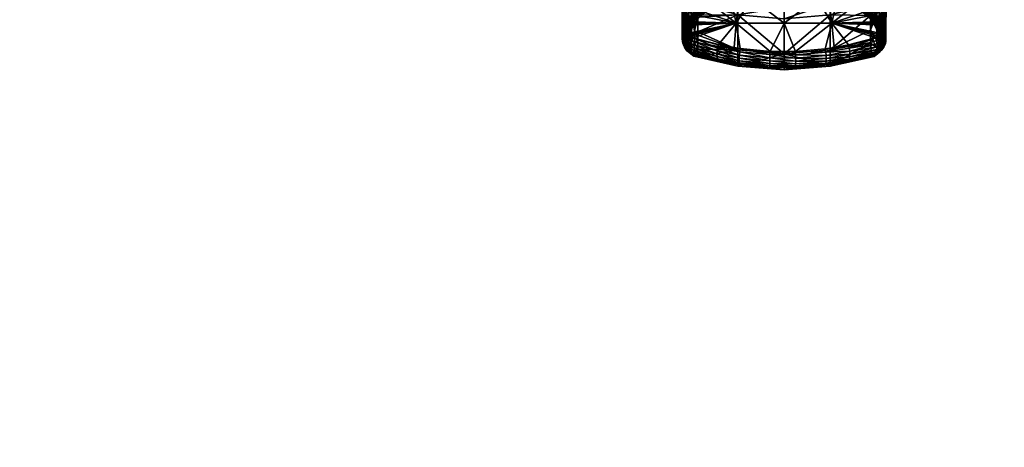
# Model space of a CAD drawing. Extents: x -0.026 to 0.168, y -0.163 to 0.122.
# Tile 253 of 256: x 0.081 to 0.157, y 0.024 to 0.057. Entities that reach past the tile are written whole.
import ezdxf

# ---------------------------------------------------------------- set-up
doc = ezdxf.new("R2010")
doc.units = 0
doc.layers.add('mesh', color=7, linetype='CONTINUOUS')

msp = doc.modelspace()

# ---------------------------------------------------------------- meshes
at = {"layer": 'mesh'}
mesh = msp.add_polyface(dxfattribs=at)
corners = [(0.07638, 0.025161, 0.064177), (0.076701, 0.024742, 0.068011), (0.076439, 0.02506, 0.06805), (0.076643, 0.024841, 0.064191), (0.076327, 0.02463, 0.06034), (0.076591, 0.024318, 0.060406), (0.076888, 0.024384, 0.067969), (0.075266, 0.025166, 0.060234), (0.074902, 0.025015, 0.060277), (0.074857, 0.02416, 0.056808), (0.074933, 0.025613, 0.062703), (0.07532, 0.025709, 0.064161), (0.074955, 0.025603, 0.064164), (0.075381, 0.025606, 0.068126), (0.075015, 0.025574, 0.068135), (0.075023, 0.02557, 0.06868), (0.075446, 0.024854, 0.07202), (0.075081, 0.02471, 0.071989), (0.075756, 0.025502, 0.068109), (0.076182, 0.024576, 0.071929), (0.075821, 0.024753, 0.071985), (0.076117, 0.025318, 0.068083), (0.075696, 0.025604, 0.064162), (0.076057, 0.02542, 0.064167), (0.075642, 0.025063, 0.060252), (0.076004, 0.024884, 0.060287), (0.075595, 0.023891, 0.056484), (0.07522, 0.023988, 0.056449), (0.076503, 0.024326, 0.071853), (0.122091, 0.061905, 0.282399), (0.12206, 0.062042, 0.282397), (0.122093, 0.061975, 0.285241), (0.122155, 0.061846, 0.285236), (0.122152, 0.061907, 0.285598)]
mesh.append_faces([[corners[k] for k in face] for face in [(0, 1, 2, 2), (0, 3, 1, 1), (4, 3, 0, 0), (4, 5, 3, 3), (3, 6, 1, 1), (7, 8, 9, 9), (7, 10, 8, 8), (11, 10, 7, 7), (11, 12, 10, 10), (13, 12, 11, 11), (13, 14, 12, 12), (13, 15, 14, 14), (16, 15, 13, 13), (16, 17, 15, 15), (18, 19, 20, 20), (18, 21, 19, 19), (22, 21, 18, 18), (22, 23, 21, 21), (24, 23, 22, 22), (24, 25, 23, 23), (26, 25, 24, 24), (13, 20, 16, 16), (13, 18, 20, 20), (11, 18, 13, 13), (11, 22, 18, 18), (7, 22, 11, 11), (7, 24, 22, 22), (27, 24, 7, 7), (21, 28, 19, 19), (21, 2, 28, 28), (23, 2, 21, 21), (23, 0, 2, 2), (25, 0, 23, 23), (25, 4, 0, 0), (29, 30, 31, 31), (32, 31, 33, 33), (32, 29, 31, 31)]])
mesh = msp.add_polyface(dxfattribs=at)
corners = [(0.147941, 0.06097, 0.135933), (0.147801, 0.060068, 0.142661), (0.147941, 0.061562, 0.136753), (0.14786, 0.059526, 0.142017), (0.147796, 0.056598, 0.154048), (0.147805, 0.056736, 0.154052), (0.1478, 0.056916, 0.153709), (0.147806, 0.056116, 0.160419), (0.147808, 0.055978, 0.160424), (0.147774, 0.056462, 0.154044), (0.147795, 0.05584, 0.160429), (0.147867, 0.061058, 0.132172), (0.147805, 0.060779, 0.132121), (0.147786, 0.060046, 0.135112), (0.147867, 0.061097, 0.132013), (0.147872, 0.06133, 0.131054), (0.147777, 0.058652, 0.141378), (0.147834, 0.059568, 0.1383), (0.147831, 0.06176, 0.129358), (0.147719, 0.06053, 0.132077), (0.145868, 0.060688, 0.290452), (0.153021, 0.061737, 0.29545), (0.147306, 0.060688, 0.288828), (0.150892, 0.061736, 0.297461), (0.151536, 0.061736, 0.296853), (0.15699, 0.061763, 0.27904), (0.148315, 0.060688, 0.280524), (0.148834, 0.060688, 0.282631), (0.155903, 0.061766, 0.276073), (0.147306, 0.060688, 0.278603), (0.147851, 0.060339, 0.135128), (0.147828, 0.059035, 0.141399), (0.147814, 0.057947, 0.147716), (0.147775, 0.058366, 0.148162), (0.148004, 0.062444, 0.133842), (0.1478, 0.055669, 0.166815), (0.147779, 0.055897, 0.166815), (0.14779, 0.056394, 0.160426), (0.147785, 0.057486, 0.147719), (0.1478, 0.056891, 0.154035)]
mesh.append_faces([[corners[k] for k in face] for face in [(0, 1, 2, 2), (0, 3, 1, 1), (4, 5, 6, 6), (7, 5, 4, 4), (8, 9, 10, 10), (11, 12, 13, 13), (14, 12, 11, 11), (14, 15, 12, 12), (16, 17, 13, 13), (4, 8, 7, 7), (4, 9, 8, 8), (18, 19, 12, 12), (20, 21, 22, 22), (23, 24, 20, 20), (25, 26, 27, 27), (26, 28, 29, 29), (0, 30, 17, 17), (31, 32, 33, 33), (34, 11, 30, 30), (0, 34, 30, 30), (3, 31, 33, 33), (0, 31, 3, 3), (17, 31, 0, 0), (35, 36, 37, 37), (7, 35, 37, 37), (32, 38, 4, 4), (5, 39, 6, 6), (37, 39, 5, 5), (32, 16, 38, 38), (31, 16, 32, 32), (4, 6, 32, 32), (7, 37, 5, 5), (10, 35, 8, 8), (11, 13, 30, 30), (13, 17, 30, 30), (16, 31, 17, 17), (7, 8, 35, 35)]])
mesh = msp.add_polyface(dxfattribs=at)
corners = [(0.132099, 0.057477, 0.154352), (0.131996, 0.057155, 0.151835), (0.132063, 0.057888, 0.151252), (0.132386, 0.057396, 0.160734), (0.132157, 0.056849, 0.160574), (0.132285, 0.058016, 0.154672), (0.13222, 0.058423, 0.151653), (0.132023, 0.058366, 0.148162), (0.132149, 0.058898, 0.148643), (0.132003, 0.056598, 0.154048), (0.131994, 0.056736, 0.154052), (0.132014, 0.057486, 0.147719), (0.132026, 0.056462, 0.154044), (0.131992, 0.055978, 0.160424), (0.132004, 0.05584, 0.160429), (0.132192, 0.056972, 0.147688), (0.132061, 0.056329, 0.154041), (0.132169, 0.056076, 0.154035), (0.132083, 0.057221, 0.147702), (0.132208, 0.058142, 0.141406), (0.1321, 0.058392, 0.141393), (0.132211, 0.05954, 0.135152), (0.132022, 0.058652, 0.141378), (0.132099, 0.059788, 0.135133), (0.132338, 0.056743, 0.147676), (0.132183, 0.056391, 0.166815), (0.13202, 0.055897, 0.166815), (0.13201, 0.056434, 0.16043), (0.132, 0.056968, 0.154064), (0.131986, 0.057909, 0.147712), (0.132306, 0.05676, 0.166815), (0.131993, 0.056116, 0.160419), (0.131971, 0.059065, 0.141389), (0.132173, 0.056315, 0.17001)]
mesh.append_faces([[corners[k] for k in face] for face in [(0, 1, 2, 2), (0, 3, 4, 4), (2, 5, 0, 0), (2, 6, 5, 5), (7, 6, 2, 2), (7, 8, 6, 6), (9, 1, 10, 10), (9, 11, 1, 1), (12, 11, 9, 9), (13, 9, 10, 10), (14, 12, 9, 9), (15, 16, 17, 17), (15, 18, 16, 16), (19, 18, 15, 15), (19, 20, 18, 18), (21, 20, 19, 19), (18, 12, 16, 16), (18, 11, 12, 12), (20, 11, 18, 18), (20, 22, 11, 11), (23, 22, 20, 20), (24, 15, 17, 17), (25, 26, 27, 27), (4, 28, 0, 0), (4, 27, 28, 28), (2, 29, 7, 7), (2, 1, 29, 29), (0, 28, 1, 1), (4, 25, 27, 27), (30, 25, 4, 4), (11, 29, 1, 1), (10, 1, 28, 28), (31, 28, 27, 27), (31, 10, 28, 28), (11, 32, 29, 29), (22, 32, 11, 11), (25, 30, 33, 33)]])
mesh = msp.add_polyface(dxfattribs=at)
corners = [(0.132691, 0.057881, 0.160895), (0.132774, 0.057522, 0.166815), (0.132681, 0.057371, 0.166815), (0.132099, 0.057477, 0.154352), (0.132285, 0.058016, 0.154672), (0.132386, 0.057396, 0.160734), (0.133055, 0.058301, 0.161056), (0.133181, 0.057915, 0.166814), (0.133027, 0.057766, 0.166815), (0.1334, 0.058127, 0.166814), (0.132546, 0.058484, 0.154994), (0.132949, 0.057364, 0.141436), (0.1332, 0.057278, 0.141441), (0.1332, 0.057448, 0.140498), (0.132352, 0.059307, 0.135169), (0.132347, 0.057909, 0.141417), (0.132518, 0.057696, 0.141426), (0.13272, 0.057512, 0.141432), (0.132722, 0.058907, 0.135193), (0.132338, 0.056743, 0.147676), (0.1332, 0.05826, 0.137081), (0.132208, 0.058142, 0.141406), (0.132192, 0.056972, 0.147688), (0.133077, 0.057687, 0.170965), (0.133229, 0.05774, 0.179143), (0.133108, 0.057646, 0.179145), (0.133488, 0.058031, 0.171273), (0.133537, 0.057982, 0.179136), (0.132713, 0.057285, 0.170652), (0.132834, 0.057342, 0.179177), (0.133546, 0.057968, 0.179321), (0.133127, 0.057641, 0.179332), (0.132619, 0.057085, 0.179396), (0.133232, 0.057555, 0.179681), (0.133684, 0.057767, 0.179815), (0.133315, 0.057476, 0.179831), (0.133169, 0.05761, 0.179513), (0.13362, 0.057859, 0.179667), (0.133574, 0.057927, 0.1795)]
mesh.append_faces([[corners[k] for k in face] for face in [(0, 1, 2, 2), (3, 4, 5, 5), (6, 7, 8, 8), (6, 9, 7, 7), (0, 8, 1, 1), (0, 6, 8, 8), (10, 6, 0, 0), (0, 5, 4, 4), (2, 5, 0, 0), (11, 12, 13, 13), (14, 15, 16, 16), (17, 11, 18, 18), (15, 19, 16, 16), (13, 20, 11, 11), (15, 21, 22, 22), (23, 24, 25, 25), (26, 27, 24, 24), (28, 2, 1, 1), (23, 1, 8, 8), (23, 28, 1, 1), (25, 28, 23, 23), (25, 29, 28, 28), (23, 26, 24, 24), (23, 7, 26, 26), (8, 7, 23, 23), (7, 9, 26, 26), (27, 30, 31, 31), (31, 24, 27, 27), (31, 25, 24, 24), (32, 25, 31, 31), (32, 29, 25, 25), (33, 34, 35, 35), (36, 37, 33, 33), (38, 37, 36, 36), (31, 36, 32, 32), (31, 38, 36, 36), (30, 38, 31, 31)]])
mesh = msp.add_polyface(dxfattribs=at)
corners = [(0.135992, 0.059071, 0.172699), (0.135826, 0.058923, 0.179309), (0.135217, 0.058728, 0.17925), (0.134914, 0.058769, 0.172157), (0.135214, 0.059066, 0.166816), (0.136311, 0.057458, 0.13697), (0.1332, 0.056155, 0.147673), (0.136311, 0.05474, 0.151909), (0.139899, 0.058069, 0.133198), (0.139899, 0.059121, 0.129475), (0.138099, 0.059191, 0.129497), (0.136311, 0.059401, 0.129564), (0.136311, 0.058357, 0.133257), (0.1332, 0.058703, 0.135217), (0.139899, 0.057164, 0.136932), (0.139899, 0.05444, 0.151921), (0.137361, 0.058907, 0.180143), (0.137364, 0.058768, 0.180266), (0.136428, 0.058613, 0.180166), (0.135809, 0.058902, 0.179492), (0.134457, 0.058465, 0.179361), (0.135801, 0.058847, 0.179668), (0.135802, 0.058762, 0.179832), (0.134464, 0.058414, 0.179538), (0.135811, 0.05865, 0.179978), (0.134485, 0.058334, 0.179703), (0.135828, 0.058513, 0.180102), (0.134518, 0.058228, 0.17985), (0.137382, 0.059159, 0.179656), (0.137371, 0.059105, 0.179833), (0.137364, 0.05902, 0.179997), (0.1399, 0.059023, 0.180276), (0.1399, 0.058885, 0.1804), (0.136184, 0.05682, 0.181201), (0.136022, 0.054933, 0.181888), (0.134808, 0.055153, 0.1815), (0.134563, 0.058099, 0.179974), (0.1399, 0.05682, 0.181638), (0.136502, 0.054845, 0.182041), (0.138815, 0.054626, 0.182415)]
mesh.append_faces([[corners[k] for k in face] for face in [(0, 1, 2, 2), (0, 3, 4, 4), (2, 3, 0, 0), (5, 6, 7, 7), (8, 9, 10, 10), (11, 8, 10, 10), (12, 8, 11, 11), (12, 5, 8, 8), (13, 5, 12, 12), (5, 14, 8, 8), (5, 15, 14, 14), (7, 15, 5, 5), (16, 17, 18, 18), (19, 2, 1, 1), (19, 20, 2, 2), (21, 20, 19, 19), (22, 23, 21, 21), (24, 25, 22, 22), (26, 27, 24, 24), (28, 19, 1, 1), (29, 21, 19, 19), (30, 22, 21, 21), (16, 22, 30, 30), (16, 24, 22, 22), (18, 24, 16, 16), (18, 26, 24, 24), (31, 16, 30, 30), (32, 16, 31, 31), (32, 17, 16, 16), (33, 34, 35, 35), (36, 26, 33, 33), (37, 17, 32, 32), (33, 17, 37, 37), (33, 18, 17, 17), (26, 18, 33, 33), (33, 38, 34, 34), (37, 39, 33, 33)]])
mesh = msp.add_polyface(dxfattribs=at)
corners = [(0.139899, 0.058069, 0.133198), (0.141699, 0.059191, 0.129497), (0.139899, 0.059121, 0.129475), (0.143487, 0.057458, 0.13697), (0.139899, 0.05444, 0.151921), (0.143487, 0.05474, 0.151909), (0.139899, 0.057164, 0.136932), (0.143487, 0.058357, 0.133257), (0.143971, 0.058513, 0.180102), (0.143371, 0.058613, 0.180166), (0.143988, 0.05865, 0.179978), (0.143998, 0.058847, 0.179668), (0.142417, 0.059159, 0.179656), (0.14399, 0.058902, 0.179492), (0.143997, 0.058762, 0.179832), (0.142429, 0.059105, 0.179833), (0.142436, 0.05902, 0.179997), (0.142438, 0.058907, 0.180143), (0.142435, 0.058768, 0.180266), (0.1399, 0.059023, 0.180276), (0.1399, 0.058885, 0.1804), (0.1399, 0.059136, 0.18013), (0.1399, 0.054622, 0.182423), (0.140791, 0.054367, 0.182463), (0.138801, 0.054376, 0.182449), (0.14078, 0.054618, 0.18243), (0.143132, 0.05457, 0.182122), (0.143092, 0.054817, 0.182091), (0.143776, 0.054936, 0.181881), (0.14499, 0.054645, 0.181533), (0.145005, 0.054412, 0.181443), (0.143158, 0.054321, 0.18209), (0.140798, 0.054116, 0.182433), (0.144951, 0.05489, 0.181565), (0.1399, 0.05682, 0.181638), (0.143615, 0.05682, 0.181201), (0.14489, 0.055132, 0.181539), (0.138815, 0.054626, 0.182415), (0.142401, 0.059179, 0.179472), (0.143974, 0.058923, 0.179309)]
mesh.append_faces([[corners[k] for k in face] for face in [(0, 1, 2, 2), (3, 4, 5, 5), (3, 6, 4, 4), (7, 6, 3, 3), (0, 7, 1, 1), (0, 6, 7, 7), (8, 9, 10, 10), (11, 12, 13, 13), (14, 15, 11, 11), (10, 16, 14, 14), (10, 17, 16, 16), (9, 17, 10, 10), (9, 18, 17, 17), (19, 18, 20, 20), (19, 17, 18, 18), (21, 16, 17, 17), (22, 23, 24, 24), (25, 23, 22, 22), (25, 26, 23, 23), (27, 26, 25, 25), (27, 28, 26, 26), (29, 30, 31, 31), (23, 32, 24, 24), (26, 31, 23, 23), (26, 29, 31, 31), (33, 29, 26, 26), (34, 20, 18, 18), (18, 9, 35, 35), (9, 8, 35, 35), (35, 28, 27, 27), (35, 36, 28, 28), (35, 34, 18, 18), (35, 25, 34, 34), (27, 25, 35, 35), (34, 22, 37, 37), (25, 22, 34, 34), (13, 38, 39, 39)]])
mesh = msp.add_polyface(dxfattribs=at)
corners = [(0.136311, 0.057458, 0.13697), (0.1332, 0.05826, 0.137081), (0.1332, 0.057448, 0.140498), (0.136311, 0.05474, 0.151909), (0.1332, 0.054809, 0.157961), (0.1332, 0.05424, 0.166815), (0.1332, 0.055289, 0.154041), (0.1332, 0.055552, 0.151887), (0.134871, 0.05388, 0.180639), (0.132907, 0.054247, 0.17047), (0.1329, 0.054396, 0.179708), (0.136311, 0.053487, 0.166936), (0.1332, 0.055884, 0.14918), (0.1332, 0.056155, 0.147673), (0.1332, 0.057278, 0.141441), (0.133315, 0.057476, 0.179831), (0.133761, 0.057654, 0.179941), (0.133414, 0.057377, 0.179956), (0.133684, 0.057767, 0.179815), (0.134563, 0.058099, 0.179974), (0.13362, 0.057859, 0.179667), (0.133232, 0.057555, 0.179681), (0.134518, 0.058228, 0.17985), (0.134795, 0.053941, 0.180869), (0.132797, 0.054472, 0.179919), (0.136022, 0.054933, 0.181888), (0.134746, 0.054912, 0.181526), (0.134808, 0.055153, 0.1815), (0.134737, 0.054059, 0.181082), (0.132719, 0.054601, 0.180115), (0.134701, 0.054227, 0.181264), (0.132672, 0.054775, 0.180284), (0.134691, 0.054434, 0.181404), (0.132658, 0.054984, 0.180414), (0.136428, 0.05391, 0.181804), (0.134706, 0.054668, 0.181493), (0.132678, 0.055215, 0.1805), (0.136421, 0.054116, 0.181949), (0.132731, 0.055454, 0.180534), (0.136184, 0.05682, 0.181201), (0.13287, 0.056705, 0.180074), (0.132944, 0.05682, 0.180048), (0.133011, 0.056924, 0.180026), (0.13291, 0.054334, 0.166815), (0.132813, 0.055686, 0.180515), (0.132608, 0.056077, 0.180249), (0.1326, 0.055933, 0.180308), (0.13264, 0.055823, 0.180375)]
mesh.append_faces([[corners[k] for k in face] for face in [(0, 1, 2, 2), (3, 4, 5, 5), (3, 6, 4, 4), (7, 6, 3, 3), (8, 9, 10, 10), (8, 11, 9, 9), (3, 12, 7, 7), (3, 13, 12, 12), (0, 14, 13, 13), (2, 14, 0, 0), (15, 16, 17, 17), (18, 16, 15, 15), (18, 19, 16, 16), (20, 18, 21, 21), (20, 22, 18, 18), (23, 8, 24, 24), (25, 26, 27, 27), (28, 23, 29, 29), (30, 28, 31, 31), (32, 30, 33, 33), (32, 34, 30, 30), (35, 32, 36, 36), (35, 37, 32, 32), (26, 35, 38, 38), (39, 40, 41, 41), (19, 39, 16, 16), (39, 17, 16, 16), (39, 42, 17, 17), (41, 42, 39, 39), (11, 43, 9, 9), (5, 43, 11, 11), (26, 44, 27, 27), (39, 45, 40, 40), (46, 45, 39, 39), (39, 47, 46, 46), (39, 44, 47, 47), (27, 44, 39, 39)]])
mesh = msp.add_polyface(dxfattribs=at)
corners = [(0.143488, 0.053487, 0.166936), (0.146899, 0.054396, 0.179708), (0.146893, 0.054237, 0.173261), (0.144828, 0.053858, 0.180676), (0.143487, 0.05474, 0.151909), (0.146599, 0.055515, 0.151882), (0.146599, 0.055542, 0.151559), (0.146599, 0.05533, 0.154043), (0.1466, 0.057414, 0.141466), (0.1466, 0.058229, 0.137073), (0.143487, 0.057458, 0.13697), (0.1466, 0.058335, 0.136498), (0.143485, 0.053627, 0.181071), (0.146116, 0.057767, 0.179815), (0.145314, 0.058334, 0.179703), (0.146179, 0.057859, 0.179667), (0.146038, 0.057654, 0.179941), (0.145281, 0.058228, 0.17985), (0.145236, 0.058099, 0.179974), (0.143132, 0.05457, 0.182122), (0.14489, 0.055132, 0.181539), (0.144951, 0.05489, 0.181565), (0.143776, 0.054936, 0.181881), (0.144904, 0.053919, 0.180907), (0.144961, 0.054037, 0.18112), (0.147002, 0.054472, 0.179919), (0.14708, 0.054601, 0.180115), (0.144995, 0.054205, 0.181303), (0.145005, 0.054412, 0.181443), (0.143168, 0.054086, 0.181999), (0.147127, 0.054775, 0.180284), (0.14499, 0.054645, 0.181533), (0.147141, 0.054984, 0.180414), (0.147121, 0.055215, 0.1805), (0.147068, 0.055454, 0.180534), (0.143615, 0.05682, 0.181201), (0.146788, 0.056924, 0.180026), (0.146855, 0.05682, 0.180048), (0.146386, 0.057377, 0.179956), (0.143971, 0.058513, 0.180102), (0.146929, 0.056705, 0.180074), (0.146889, 0.054334, 0.166815), (0.146675, 0.054264, 0.166815), (0.146618, 0.056269, 0.147692), (0.146986, 0.055686, 0.180515)]
mesh.append_faces([[corners[k] for k in face] for face in [(0, 1, 2, 2), (3, 1, 0, 0), (4, 5, 6, 6), (4, 7, 5, 5), (8, 9, 10, 10), (4, 8, 10, 10), (9, 11, 10, 10), (0, 12, 3, 3), (4, 0, 7, 7), (13, 14, 15, 15), (16, 17, 13, 13), (18, 17, 16, 16), (19, 20, 21, 21), (19, 22, 20, 20), (23, 3, 12, 12), (1, 3, 23, 23), (24, 25, 23, 23), (26, 25, 24, 24), (27, 26, 24, 24), (28, 27, 29, 29), (28, 30, 27, 27), (31, 32, 28, 28), (21, 33, 31, 31), (34, 33, 21, 21), (35, 36, 37, 37), (35, 38, 36, 36), (16, 38, 35, 35), (35, 18, 16, 16), (35, 39, 18, 18), (37, 40, 35, 35), (0, 2, 41, 41), (42, 0, 41, 41), (7, 0, 42, 42), (4, 43, 8, 8), (6, 43, 4, 4), (21, 20, 44, 44), (44, 20, 35, 35)]])
mesh = msp.add_polyface(dxfattribs=at)
corners = [(0.147109, 0.057881, 0.160895), (0.147026, 0.05749, 0.166815), (0.14692, 0.057649, 0.166815), (0.14711, 0.057365, 0.166815), (0.147413, 0.057396, 0.160734), (0.147356, 0.056997, 0.166815), (0.147642, 0.056849, 0.160574), (0.147514, 0.058016, 0.154672), (0.147284, 0.05654, 0.147668), (0.147452, 0.057909, 0.141417), (0.147281, 0.057696, 0.141426), (0.147462, 0.056743, 0.147676), (0.1466, 0.058229, 0.137073), (0.1466, 0.057414, 0.141466), (0.146828, 0.057463, 0.14145), (0.147591, 0.058142, 0.141406), (0.147392, 0.056826, 0.170334), (0.147212, 0.05707, 0.179205), (0.146966, 0.057342, 0.179177), (0.147087, 0.057285, 0.170652), (0.14657, 0.05774, 0.179143), (0.146722, 0.057687, 0.170965), (0.146691, 0.057646, 0.179145), (0.146781, 0.057774, 0.166815), (0.146672, 0.057641, 0.179332), (0.14718, 0.057085, 0.179396), (0.147119, 0.057077, 0.17958), (0.14663, 0.05761, 0.179513), (0.146253, 0.057968, 0.179321), (0.147031, 0.057046, 0.179751), (0.146567, 0.057555, 0.179681), (0.146225, 0.057927, 0.1795), (0.146179, 0.057859, 0.179667), (0.14692, 0.056995, 0.179901), (0.146484, 0.057476, 0.179831), (0.146116, 0.057767, 0.179815), (0.146386, 0.057377, 0.179956), (0.146788, 0.056924, 0.180026), (0.146038, 0.057654, 0.179941)]
mesh.append_faces([[corners[k] for k in face] for face in [(0, 1, 2, 2), (0, 3, 1, 1), (4, 3, 0, 0), (4, 5, 3, 3), (6, 5, 4, 4), (7, 6, 4, 4), (8, 9, 10, 10), (8, 11, 9, 9), (12, 13, 14, 14), (15, 9, 11, 11), (16, 17, 18, 18), (19, 20, 21, 21), (19, 22, 20, 20), (18, 22, 19, 19), (19, 1, 3, 3), (19, 2, 1, 1), (21, 2, 19, 19), (21, 23, 2, 2), (19, 16, 18, 18), (3, 5, 19, 19), (24, 18, 25, 25), (24, 22, 18, 18), (24, 20, 22, 22), (26, 24, 25, 25), (27, 24, 26, 26), (27, 28, 24, 24), (29, 27, 26, 26), (30, 27, 29, 29), (30, 31, 27, 27), (32, 31, 30, 30), (33, 30, 29, 29), (34, 30, 33, 33), (34, 32, 30, 30), (35, 32, 34, 34), (36, 34, 37, 37), (36, 35, 34, 34), (38, 35, 36, 36)]])
mesh = msp.add_polyface(dxfattribs=at)
corners = [(0.147579, 0.058422, 0.151653), (0.1477, 0.057477, 0.154352), (0.147514, 0.058016, 0.154672), (0.147736, 0.057888, 0.151252), (0.1478, 0.056916, 0.153709), (0.147642, 0.056849, 0.160574), (0.147716, 0.057221, 0.147702), (0.147738, 0.056329, 0.154041), (0.147774, 0.056462, 0.154044), (0.147795, 0.05584, 0.160429), (0.14763, 0.056076, 0.154035), (0.147607, 0.056972, 0.147688), (0.147699, 0.058392, 0.141393), (0.147591, 0.058142, 0.141406), (0.147785, 0.057486, 0.147719), (0.147796, 0.056598, 0.154048), (0.147777, 0.058652, 0.141378), (0.147481, 0.055847, 0.15403), (0.147462, 0.056743, 0.147676), (0.147779, 0.055897, 0.166815), (0.147772, 0.055858, 0.169721), (0.147627, 0.056315, 0.17001), (0.147763, 0.055812, 0.173111), (0.147564, 0.056392, 0.179327), (0.147397, 0.056785, 0.179248), (0.14779, 0.056394, 0.160426), (0.147608, 0.056388, 0.166815), (0.1478, 0.056891, 0.154035), (0.147814, 0.057947, 0.147716), (0.147439, 0.056872, 0.166815), (0.147775, 0.058366, 0.148162), (0.14774, 0.055976, 0.179411), (0.147392, 0.056826, 0.170334), (0.147714, 0.056013, 0.179554), (0.147362, 0.05681, 0.179442), (0.147671, 0.056043, 0.179694), (0.147295, 0.056814, 0.179628), (0.147627, 0.056064, 0.179804), (0.147584, 0.055853, 0.18001), (0.147528, 0.056083, 0.179954)]
mesh.append_faces([[corners[k] for k in face] for face in [(0, 1, 2, 2), (3, 1, 0, 0), (3, 4, 1, 1), (1, 5, 2, 2), (6, 7, 8, 8), (9, 8, 7, 7), (6, 10, 7, 7), (6, 11, 10, 10), (12, 11, 6, 6), (12, 13, 11, 11), (14, 8, 15, 15), (14, 6, 8, 8), (16, 6, 14, 14), (16, 12, 6, 6), (11, 17, 10, 10), (11, 18, 17, 17), (13, 18, 11, 11), (19, 20, 21, 21), (22, 23, 21, 21), (23, 24, 21, 21), (25, 19, 26, 26), (4, 27, 1, 1), (5, 25, 26, 26), (28, 4, 3, 3), (26, 29, 5, 5), (1, 25, 5, 5), (27, 25, 1, 1), (30, 28, 3, 3), (31, 23, 22, 22), (21, 26, 19, 19), (32, 26, 21, 21), (32, 29, 26, 26), (23, 31, 33, 33), (33, 34, 23, 23), (35, 34, 33, 33), (36, 35, 37, 37), (37, 38, 39, 39)]])
mesh = msp.add_polyface(dxfattribs=at)
corners = [(0.13272, 0.057512, 0.141432), (0.132713, 0.055474, 0.154028), (0.13295, 0.056223, 0.147662), (0.132515, 0.05654, 0.147668), (0.1332, 0.055884, 0.14918), (0.1332, 0.056155, 0.147673), (0.1332, 0.055552, 0.151887), (0.132502, 0.055646, 0.154028), (0.132318, 0.055847, 0.15403), (0.132338, 0.056743, 0.147676), (0.132169, 0.056076, 0.154035), (0.132402, 0.056785, 0.179248), (0.132235, 0.056392, 0.179327), (0.132173, 0.056315, 0.17001), (0.132408, 0.056826, 0.170334), (0.132325, 0.055905, 0.18012), (0.13221, 0.055728, 0.180047), (0.132215, 0.055853, 0.18001), (0.132321, 0.055804, 0.180155), (0.13287, 0.056705, 0.180074), (0.132608, 0.056077, 0.180249), (0.132482, 0.056088, 0.180167), (0.132602, 0.056798, 0.1798), (0.132269, 0.056084, 0.179956), (0.132187, 0.056068, 0.17983), (0.132368, 0.05609, 0.180069), (0.132504, 0.056814, 0.179628), (0.132124, 0.056045, 0.179696), (0.132725, 0.056761, 0.179951), (0.132437, 0.05681, 0.179442), (0.132127, 0.055796, 0.179885), (0.132452, 0.055948, 0.180212), (0.132344, 0.055644, 0.180221), (0.132473, 0.055755, 0.180301), (0.1326, 0.055933, 0.180308), (0.13264, 0.055823, 0.180375), (0.13256, 0.055589, 0.180406), (0.132813, 0.055686, 0.180515)]
mesh.append_faces([[corners[k] for k in face] for face in [(0, 1, 2, 2), (0, 3, 1, 1), (4, 5, 2, 2), (6, 4, 2, 2), (3, 7, 1, 1), (3, 8, 7, 7), (9, 8, 3, 3), (9, 10, 8, 8), (11, 12, 13, 13), (13, 14, 11, 11), (15, 16, 17, 17), (18, 16, 15, 15), (19, 20, 21, 21), (22, 23, 24, 24), (22, 25, 23, 23), (26, 24, 27, 27), (28, 21, 25, 25), (28, 19, 21, 21), (11, 27, 12, 12), (11, 29, 27, 27), (22, 28, 25, 25), (26, 22, 24, 24), (29, 26, 27, 27), (17, 30, 23, 23), (25, 17, 23, 23), (15, 17, 25, 25), (21, 15, 25, 25), (31, 15, 21, 21), (31, 18, 15, 15), (31, 32, 18, 18), (33, 32, 31, 31), (20, 31, 21, 21), (34, 31, 20, 20), (34, 33, 31, 31), (35, 33, 34, 34), (35, 36, 33, 33), (37, 36, 35, 35)]])
mesh = msp.add_polyface(dxfattribs=at)
corners = [(0.13295, 0.056223, 0.147662), (0.132949, 0.057364, 0.141436), (0.13272, 0.057512, 0.141432), (0.132518, 0.057696, 0.141426), (0.132515, 0.05654, 0.147668), (0.132338, 0.056743, 0.147676), (0.1332, 0.057278, 0.141441), (0.1332, 0.056155, 0.147673), (0.132347, 0.057909, 0.141417), (0.132192, 0.056972, 0.147688), (0.132588, 0.05707, 0.179205), (0.132713, 0.057285, 0.170652), (0.132834, 0.057342, 0.179177), (0.132408, 0.056826, 0.170334), (0.132479, 0.056903, 0.17923), (0.132402, 0.056785, 0.179248), (0.132173, 0.056315, 0.17001), (0.132306, 0.05676, 0.166815), (0.132879, 0.056995, 0.179901), (0.13287, 0.056705, 0.180074), (0.132725, 0.056761, 0.179951), (0.132944, 0.05682, 0.180048), (0.132619, 0.057085, 0.179396), (0.132437, 0.05681, 0.179442), (0.133011, 0.056924, 0.180026), (0.133414, 0.057377, 0.179956), (0.133315, 0.057476, 0.179831), (0.132602, 0.056798, 0.1798), (0.132768, 0.057046, 0.179751), (0.133232, 0.057555, 0.179681), (0.132504, 0.056814, 0.179628), (0.13268, 0.057077, 0.17958), (0.133169, 0.05761, 0.179513), (0.132157, 0.056849, 0.160574), (0.132396, 0.056906, 0.166815), (0.132386, 0.057396, 0.160734), (0.132681, 0.057371, 0.166815)]
mesh.append_faces([[corners[k] for k in face] for face in [(0, 1, 2, 2), (3, 4, 2, 2), (3, 5, 4, 4), (0, 6, 1, 1), (0, 7, 6, 6), (8, 9, 5, 5), (10, 11, 12, 12), (10, 13, 11, 11), (14, 13, 10, 10), (14, 15, 13, 13), (16, 17, 13, 13), (18, 19, 20, 20), (18, 21, 19, 19), (10, 22, 23, 23), (14, 23, 15, 15), (14, 10, 23, 23), (10, 12, 22, 22), (18, 24, 21, 21), (18, 25, 24, 24), (26, 25, 18, 18), (27, 18, 20, 20), (28, 18, 27, 27), (28, 26, 18, 18), (29, 26, 28, 28), (30, 28, 27, 27), (31, 28, 30, 30), (31, 29, 28, 28), (32, 29, 31, 31), (23, 31, 30, 30), (22, 31, 23, 23), (22, 32, 31, 31), (33, 34, 17, 17), (33, 35, 34, 34), (36, 34, 35, 35), (11, 34, 36, 36), (13, 34, 11, 11), (17, 34, 13, 13)]])
mesh = msp.add_polyface(dxfattribs=at)
corners = [(0.147642, 0.056849, 0.160574), (0.147439, 0.056872, 0.166815), (0.147356, 0.056997, 0.166815), (0.147298, 0.055646, 0.154028), (0.147462, 0.056743, 0.147676), (0.147284, 0.05654, 0.147668), (0.147481, 0.055847, 0.15403), (0.147079, 0.057512, 0.141432), (0.147086, 0.055474, 0.154028), (0.147281, 0.057696, 0.141426), (0.147392, 0.056826, 0.170334), (0.14732, 0.056903, 0.17923), (0.147212, 0.05707, 0.179205), (0.147627, 0.056315, 0.17001), (0.147397, 0.056785, 0.179248), (0.147087, 0.057285, 0.170652), (0.147362, 0.05681, 0.179442), (0.147564, 0.056392, 0.179327), (0.14718, 0.057085, 0.179396), (0.146966, 0.057342, 0.179177), (0.147295, 0.056814, 0.179628), (0.147119, 0.057077, 0.17958), (0.147197, 0.056798, 0.1798), (0.147031, 0.057046, 0.179751), (0.147074, 0.056761, 0.179951), (0.14692, 0.056995, 0.179901), (0.146855, 0.05682, 0.180048), (0.146929, 0.056705, 0.180074), (0.146788, 0.056924, 0.180026), (0.146484, 0.057476, 0.179831), (0.146828, 0.057463, 0.14145), (0.1466, 0.057414, 0.141466), (0.146618, 0.056269, 0.147692), (0.147627, 0.056064, 0.179804), (0.147528, 0.056083, 0.179954), (0.147315, 0.056086, 0.180164), (0.147671, 0.056043, 0.179694), (0.147191, 0.056077, 0.180249), (0.143615, 0.05682, 0.181201), (0.147199, 0.055933, 0.180308)]
mesh.append_faces([[corners[k] for k in face] for face in [(0, 1, 2, 2), (3, 4, 5, 5), (3, 6, 4, 4), (5, 7, 8, 8), (9, 7, 5, 5), (10, 11, 12, 12), (13, 11, 10, 10), (13, 14, 11, 11), (15, 2, 10, 10), (2, 1, 10, 10), (16, 14, 17, 17), (16, 11, 14, 14), (18, 11, 16, 16), (18, 12, 11, 11), (18, 19, 12, 12), (20, 18, 16, 16), (21, 18, 20, 20), (22, 21, 20, 20), (23, 21, 22, 22), (24, 23, 22, 22), (25, 23, 24, 24), (26, 24, 27, 27), (26, 25, 24, 24), (28, 25, 26, 26), (28, 29, 25, 25), (30, 31, 32, 32), (7, 32, 8, 8), (7, 30, 32, 32), (20, 33, 34, 34), (35, 22, 34, 34), (20, 16, 36, 36), (22, 20, 34, 34), (24, 22, 35, 35), (27, 35, 37, 37), (27, 24, 35, 35), (38, 37, 39, 39), (38, 27, 37, 37)]])
mesh = msp.add_polyface(dxfattribs=at)
corners = [(0.131992, 0.055978, 0.160424), (0.131994, 0.056736, 0.154052), (0.131993, 0.056116, 0.160419), (0.132004, 0.05584, 0.160429), (0.132003, 0.056598, 0.154048), (0.132031, 0.055704, 0.160433), (0.132026, 0.056462, 0.154044), (0.132125, 0.055442, 0.16044), (0.132169, 0.056076, 0.154035), (0.132061, 0.056329, 0.154041), (0.132318, 0.055847, 0.15403), (0.132044, 0.055847, 0.175694), (0.132173, 0.056315, 0.17001), (0.132235, 0.056392, 0.179327), (0.132028, 0.055881, 0.169722), (0.132062, 0.055733, 0.179748), (0.132032, 0.055481, 0.179635), (0.132023, 0.055668, 0.179603), (0.132127, 0.055796, 0.179885), (0.132064, 0.055564, 0.179783), (0.132124, 0.055647, 0.179921), (0.132215, 0.055853, 0.18001), (0.13221, 0.055728, 0.180047), (0.131989, 0.055586, 0.166814), (0.13202, 0.055897, 0.166815), (0.13201, 0.056434, 0.16043), (0.132059, 0.055976, 0.179411), (0.132183, 0.056391, 0.166815), (0.132024, 0.055748, 0.179437), (0.13201, 0.055601, 0.179454), (0.132081, 0.056014, 0.179555), (0.132124, 0.056045, 0.179696), (0.132187, 0.056068, 0.17983), (0.132269, 0.056084, 0.179956)]
mesh.append_faces([[corners[k] for k in face] for face in [(0, 1, 2, 2), (3, 4, 0, 0), (5, 6, 3, 3), (5, 7, 8, 8), (9, 5, 8, 8), (9, 6, 5, 5), (10, 8, 7, 7), (11, 12, 13, 13), (14, 12, 11, 11), (15, 16, 17, 17), (18, 19, 15, 15), (20, 19, 18, 18), (21, 20, 18, 18), (22, 20, 21, 21), (3, 23, 5, 5), (0, 23, 3, 3), (2, 23, 0, 0), (2, 24, 23, 23), (25, 24, 2, 2), (11, 13, 26, 26), (14, 27, 12, 12), (24, 27, 14, 14), (23, 24, 14, 14), (26, 28, 11, 11), (23, 28, 29, 29), (23, 11, 28, 28), (14, 11, 23, 23), (13, 30, 26, 26), (13, 31, 30, 30), (17, 26, 30, 30), (17, 28, 26, 26), (17, 29, 28, 28), (31, 17, 30, 30), (15, 17, 31, 31), (32, 15, 31, 31), (18, 15, 32, 32), (33, 18, 32, 32)]])
mesh = msp.add_polyface(dxfattribs=at)
corners = [(0.136313, 0.053622, 0.181081), (0.136311, 0.053487, 0.166936), (0.134871, 0.05388, 0.180639), (0.136544, 0.053581, 0.181151), (0.139899, 0.053191, 0.166954), (0.138828, 0.053369, 0.181505), (0.139899, 0.05444, 0.151921), (0.136311, 0.05474, 0.151909), (0.1332, 0.05424, 0.166815), (0.136492, 0.053634, 0.181392), (0.134795, 0.053941, 0.180869), (0.136022, 0.054933, 0.181888), (0.136459, 0.054599, 0.182072), (0.134746, 0.054912, 0.181526), (0.136502, 0.054845, 0.182041), (0.138801, 0.054376, 0.182449), (0.138815, 0.054626, 0.182415), (0.138811, 0.053415, 0.181754), (0.1399, 0.053364, 0.181513), (0.1399, 0.054622, 0.182423), (0.134737, 0.054059, 0.181082), (0.136452, 0.053746, 0.181614), (0.138799, 0.053522, 0.181983), (0.134701, 0.054227, 0.181264), (0.136428, 0.05391, 0.181804), (0.138791, 0.053683, 0.182178), (0.136421, 0.054116, 0.181949), (0.134691, 0.054434, 0.181404), (0.138789, 0.053889, 0.182326), (0.136432, 0.05435, 0.18204), (0.134706, 0.054668, 0.181493), (0.138792, 0.054124, 0.182418), (0.136184, 0.05682, 0.181201)]
mesh.append_faces([[corners[k] for k in face] for face in [(0, 1, 2, 2), (3, 1, 0, 0), (3, 4, 1, 1), (5, 4, 3, 3), (6, 1, 4, 4), (7, 1, 6, 6), (8, 1, 7, 7), (9, 2, 10, 10), (9, 0, 2, 2), (11, 12, 13, 13), (14, 12, 11, 11), (14, 15, 12, 12), (16, 15, 14, 14), (9, 3, 0, 0), (9, 5, 3, 3), (17, 5, 9, 9), (17, 18, 5, 5), (19, 15, 16, 16), (20, 9, 10, 10), (21, 9, 20, 20), (21, 17, 9, 9), (22, 17, 21, 21), (23, 21, 20, 20), (24, 21, 23, 23), (24, 22, 21, 21), (25, 22, 24, 24), (26, 24, 27, 27), (26, 25, 24, 24), (28, 25, 26, 26), (29, 26, 30, 30), (29, 28, 26, 26), (31, 28, 29, 29), (13, 29, 30, 30), (12, 29, 13, 13), (12, 31, 29, 29), (15, 31, 12, 12), (32, 16, 14, 14)]])
mesh = msp.add_polyface(dxfattribs=at)
corners = [(0.14734, 0.054993, 0.160445), (0.147481, 0.055847, 0.15403), (0.147298, 0.055646, 0.154028), (0.147529, 0.055202, 0.160444), (0.146599, 0.055515, 0.151882), (0.146599, 0.05533, 0.154043), (0.146839, 0.055404, 0.154036), (0.147284, 0.05654, 0.147668), (0.147086, 0.055474, 0.154028), (0.147141, 0.054984, 0.180414), (0.147121, 0.055215, 0.1805), (0.147335, 0.05513, 0.180308), (0.147469, 0.055068, 0.18012), (0.147425, 0.055236, 0.180248), (0.146618, 0.056269, 0.147692), (0.147115, 0.054822, 0.160442), (0.146599, 0.055542, 0.151559), (0.144951, 0.05489, 0.181565), (0.146986, 0.055686, 0.180515), (0.147068, 0.055454, 0.180534), (0.147446, 0.056047, 0.180079), (0.147315, 0.056086, 0.180164), (0.147528, 0.056083, 0.179954), (0.147347, 0.055948, 0.180212), (0.147191, 0.056077, 0.180249), (0.147199, 0.055933, 0.180308), (0.147326, 0.055755, 0.180301), (0.147159, 0.055823, 0.180375), (0.147239, 0.055589, 0.180406), (0.147475, 0.055905, 0.18012), (0.147478, 0.055804, 0.180155), (0.147456, 0.055644, 0.180221), (0.147347, 0.055413, 0.180345), (0.147561, 0.055527, 0.180117), (0.143615, 0.05682, 0.181201)]
mesh.append_faces([[corners[k] for k in face] for face in [(0, 1, 2, 2), (0, 3, 1, 1), (4, 5, 6, 6), (7, 8, 2, 2), (9, 10, 11, 11), (12, 11, 13, 13), (4, 6, 14, 14), (2, 8, 15, 15), (14, 16, 4, 4), (15, 6, 5, 5), (8, 6, 15, 15), (8, 14, 6, 6), (17, 18, 19, 19), (20, 21, 22, 22), (23, 24, 21, 21), (23, 25, 24, 24), (26, 25, 23, 23), (26, 27, 25, 25), (28, 27, 26, 26), (28, 18, 27, 27), (19, 18, 28, 28), (20, 23, 21, 21), (29, 23, 20, 20), (30, 23, 29, 29), (30, 26, 23, 23), (31, 26, 30, 30), (31, 28, 26, 26), (32, 28, 31, 31), (32, 19, 28, 28), (10, 19, 32, 32), (22, 29, 20, 20), (33, 32, 31, 31), (13, 32, 33, 33), (11, 32, 13, 13), (11, 10, 32, 32), (34, 25, 27, 27), (34, 27, 18, 18)]])
mesh = msp.add_polyface(dxfattribs=at)
corners = [(0.132946, 0.055332, 0.154029), (0.1332, 0.055289, 0.154041), (0.1332, 0.055552, 0.151887), (0.13227, 0.055202, 0.160444), (0.132502, 0.055646, 0.154028), (0.132318, 0.055847, 0.15403), (0.132459, 0.054993, 0.160445), (0.132713, 0.055474, 0.154028), (0.132685, 0.054822, 0.160442), (0.13295, 0.056223, 0.147662), (0.1332, 0.054809, 0.157961), (0.132936, 0.054695, 0.160436), (0.132125, 0.055442, 0.16044), (0.134691, 0.054434, 0.181404), (0.132658, 0.054984, 0.180414), (0.132678, 0.055215, 0.1805), (0.134706, 0.054668, 0.181493), (0.132731, 0.055454, 0.180534), (0.132322, 0.054915, 0.179968), (0.13235, 0.054786, 0.179798), (0.132163, 0.055173, 0.179883), (0.13233, 0.055068, 0.18012), (0.132199, 0.055301, 0.180028), (0.132439, 0.054944, 0.18018), (0.132451, 0.05478, 0.180022), (0.132374, 0.055236, 0.180248), (0.132464, 0.05513, 0.180308), (0.132672, 0.054775, 0.180284), (0.132358, 0.054686, 0.166809), (0.132161, 0.054954, 0.16681), (0.132256, 0.054825, 0.16681), (0.134746, 0.054912, 0.181526), (0.132813, 0.055686, 0.180515), (0.132239, 0.055527, 0.180117), (0.132321, 0.055804, 0.180155), (0.13221, 0.055728, 0.180047), (0.132344, 0.055644, 0.180221), (0.132452, 0.055413, 0.180345), (0.132473, 0.055755, 0.180301), (0.13256, 0.055589, 0.180406)]
mesh.append_faces([[corners[k] for k in face] for face in [(0, 1, 2, 2), (3, 4, 5, 5), (3, 6, 4, 4), (0, 7, 8, 8), (0, 9, 7, 7), (2, 9, 0, 0), (7, 6, 8, 8), (7, 4, 6, 6), (0, 10, 1, 1), (8, 11, 0, 0), (5, 12, 3, 3), (13, 14, 15, 15), (16, 15, 17, 17), (18, 19, 20, 20), (21, 18, 22, 22), (23, 24, 21, 21), (25, 23, 21, 21), (26, 23, 25, 25), (26, 27, 23, 23), (14, 27, 26, 26), (3, 28, 6, 6), (29, 30, 3, 3), (31, 17, 32, 32), (33, 21, 22, 22), (25, 21, 33, 33), (34, 33, 35, 35), (36, 33, 34, 34), (36, 25, 33, 33), (37, 25, 36, 36), (37, 26, 25, 25), (37, 14, 26, 26), (15, 14, 37, 37), (38, 37, 36, 36), (39, 37, 38, 38), (39, 15, 37, 37), (17, 15, 39, 39), (32, 17, 39, 39)]])
mesh = msp.add_polyface(dxfattribs=at)
corners = [(0.147795, 0.05584, 0.160429), (0.147738, 0.056329, 0.154041), (0.147768, 0.055704, 0.160433), (0.147675, 0.055442, 0.16044), (0.14763, 0.056076, 0.154035), (0.147529, 0.055202, 0.160444), (0.147481, 0.055847, 0.15403), (0.147763, 0.055812, 0.173111), (0.147627, 0.056315, 0.17001), (0.147772, 0.055858, 0.169721), (0.147584, 0.055853, 0.18001), (0.147478, 0.055804, 0.180155), (0.147475, 0.055905, 0.18012), (0.147589, 0.055728, 0.180047), (0.147672, 0.055796, 0.179885), (0.147675, 0.055647, 0.179921), (0.147737, 0.055733, 0.179748), (0.147736, 0.055564, 0.179783), (0.147637, 0.05541, 0.179991), (0.147776, 0.055668, 0.179603), (0.147767, 0.055481, 0.179635), (0.1478, 0.055669, 0.166815), (0.147786, 0.055428, 0.166815), (0.147758, 0.055243, 0.166815), (0.147775, 0.055748, 0.179437), (0.14778, 0.055505, 0.179468), (0.147779, 0.055897, 0.166815), (0.14774, 0.055976, 0.179411), (0.147714, 0.056013, 0.179554), (0.147528, 0.056083, 0.179954), (0.147456, 0.055644, 0.180221), (0.147561, 0.055527, 0.180117), (0.147627, 0.056064, 0.179804), (0.147671, 0.056043, 0.179694)]
mesh.append_faces([[corners[k] for k in face] for face in [(0, 1, 2, 2), (1, 3, 2, 2), (1, 4, 3, 3), (4, 5, 3, 3), (4, 6, 5, 5), (7, 8, 9, 9), (10, 11, 12, 12), (13, 11, 10, 10), (14, 13, 10, 10), (15, 13, 14, 14), (16, 15, 14, 14), (17, 15, 16, 16), (17, 18, 15, 15), (19, 17, 16, 16), (20, 17, 19, 19), (2, 21, 0, 0), (2, 22, 21, 21), (23, 22, 2, 2), (24, 21, 25, 25), (9, 21, 7, 7), (9, 26, 21, 21), (24, 7, 21, 21), (27, 7, 24, 24), (24, 28, 27, 27), (24, 19, 28, 28), (19, 25, 20, 20), (24, 25, 19, 19), (10, 12, 29, 29), (13, 30, 11, 11), (31, 30, 13, 13), (14, 10, 32, 32), (15, 31, 13, 13), (18, 31, 15, 15), (33, 14, 32, 32), (16, 14, 33, 33), (28, 16, 33, 33), (19, 16, 28, 28)]])
mesh = msp.add_polyface(dxfattribs=at)
corners = [(0.132103, 0.05519, 0.179694), (0.132029, 0.055401, 0.179482), (0.132032, 0.055481, 0.179635), (0.132073, 0.055259, 0.179506), (0.132162, 0.055057, 0.179724), (0.132314, 0.054809, 0.17959), (0.132194, 0.054957, 0.179558), (0.132064, 0.055564, 0.179783), (0.132062, 0.055733, 0.179748), (0.132116, 0.055296, 0.179848), (0.132163, 0.055173, 0.179883), (0.13235, 0.054786, 0.179798), (0.132124, 0.055647, 0.179921), (0.132162, 0.05541, 0.179991), (0.132199, 0.055301, 0.180028), (0.132322, 0.054915, 0.179968), (0.13221, 0.055728, 0.180047), (0.132031, 0.055704, 0.160433), (0.132033, 0.055273, 0.166812), (0.132125, 0.055442, 0.16044), (0.132011, 0.055427, 0.166813), (0.131989, 0.055586, 0.166814), (0.132115, 0.055068, 0.166811), (0.132161, 0.054954, 0.16681), (0.13227, 0.055202, 0.160444), (0.13201, 0.055601, 0.179454), (0.132123, 0.055094, 0.179533), (0.132256, 0.054825, 0.16681), (0.132023, 0.055668, 0.179603), (0.132239, 0.055527, 0.180117)]
mesh.append_faces([[corners[k] for k in face] for face in [(0, 1, 2, 2), (0, 3, 1, 1), (4, 5, 6, 6), (7, 2, 8, 8), (7, 0, 2, 2), (9, 0, 7, 7), (9, 4, 0, 0), (10, 4, 9, 9), (10, 11, 4, 4), (12, 9, 7, 7), (13, 9, 12, 12), (13, 10, 9, 9), (14, 10, 13, 13), (14, 15, 10, 10), (16, 13, 12, 12), (17, 18, 19, 19), (17, 20, 18, 18), (17, 21, 20, 20), (19, 22, 23, 23), (19, 18, 22, 22), (24, 19, 23, 23), (25, 20, 21, 21), (1, 20, 25, 25), (1, 18, 20, 20), (18, 26, 22, 22), (18, 3, 26, 26), (1, 3, 18, 18), (27, 26, 6, 6), (23, 26, 27, 27), (23, 22, 26, 26), (2, 25, 28, 28), (2, 1, 25, 25), (0, 26, 3, 3), (4, 26, 0, 0), (4, 6, 26, 26), (29, 13, 16, 16), (29, 14, 13, 13)]])
mesh = msp.add_polyface(dxfattribs=at)
corners = [(0.132685, 0.054822, 0.160442), (0.132459, 0.054993, 0.160445), (0.132501, 0.054568, 0.16681), (0.132936, 0.054695, 0.160436), (0.1332, 0.05424, 0.166815), (0.1332, 0.054809, 0.157961), (0.132946, 0.055332, 0.154029), (0.132692, 0.054497, 0.179672), (0.1329, 0.054396, 0.179708), (0.132907, 0.054247, 0.17047), (0.134871, 0.05388, 0.180639), (0.132797, 0.054472, 0.179919), (0.134737, 0.054059, 0.181082), (0.132719, 0.054601, 0.180115), (0.132672, 0.054775, 0.180284), (0.134701, 0.054227, 0.181264), (0.132658, 0.054984, 0.180414), (0.134795, 0.053941, 0.180869), (0.13235, 0.054786, 0.179798), (0.132314, 0.054809, 0.17959), (0.132162, 0.055057, 0.179724), (0.132414, 0.054685, 0.179618), (0.132322, 0.054915, 0.179968), (0.132499, 0.054647, 0.179843), (0.132451, 0.05478, 0.180022), (0.13233, 0.055068, 0.18012), (0.132439, 0.054944, 0.18018), (0.132672, 0.054448, 0.166812), (0.13291, 0.054334, 0.166815), (0.132358, 0.054686, 0.166809), (0.13227, 0.055202, 0.160444), (0.132256, 0.054825, 0.16681), (0.13258, 0.054552, 0.179653), (0.132194, 0.054957, 0.179558)]
mesh.append_faces([[corners[k] for k in face] for face in [(0, 1, 2, 2), (3, 4, 5, 5), (6, 3, 5, 5), (7, 8, 9, 9), (10, 8, 11, 11), (12, 13, 14, 14), (15, 14, 16, 16), (17, 11, 13, 13), (18, 19, 20, 20), (18, 21, 19, 19), (8, 7, 11, 11), (22, 23, 18, 18), (24, 23, 22, 22), (24, 11, 23, 23), (13, 11, 24, 24), (25, 24, 22, 22), (26, 13, 24, 24), (14, 13, 26, 26), (0, 2, 27, 27), (3, 28, 4, 4), (27, 28, 3, 3), (0, 27, 3, 3), (1, 29, 2, 2), (30, 31, 29, 29), (27, 9, 28, 28), (27, 7, 9, 9), (27, 32, 7, 7), (2, 32, 27, 27), (2, 21, 32, 32), (29, 21, 2, 2), (29, 19, 21, 21), (29, 33, 19, 19), (31, 33, 29, 29), (18, 32, 21, 21), (23, 32, 18, 18), (11, 32, 23, 23), (11, 7, 32, 32)]])
mesh = msp.add_polyface(dxfattribs=at)
corners = [(0.146893, 0.054237, 0.173261), (0.146899, 0.054396, 0.179708), (0.147107, 0.054497, 0.179672), (0.144904, 0.053919, 0.180907), (0.147002, 0.054472, 0.179919), (0.147127, 0.054775, 0.180284), (0.14708, 0.054601, 0.180115), (0.144995, 0.054205, 0.181303), (0.147141, 0.054984, 0.180414), (0.145005, 0.054412, 0.181443), (0.147121, 0.055215, 0.1805), (0.14499, 0.054645, 0.181533), (0.147301, 0.054647, 0.179843), (0.147485, 0.054809, 0.17959), (0.147386, 0.054685, 0.179618), (0.147449, 0.054786, 0.179798), (0.14736, 0.054944, 0.18018), (0.147335, 0.05513, 0.180308), (0.147469, 0.055068, 0.18012), (0.147477, 0.054915, 0.179968), (0.147348, 0.05478, 0.180022), (0.14748, 0.05474, 0.166815), (0.147529, 0.055202, 0.160444), (0.14734, 0.054993, 0.160445), (0.147298, 0.054568, 0.166815), (0.147115, 0.054822, 0.160442), (0.147298, 0.055646, 0.154028), (0.14718, 0.054471, 0.166815), (0.146889, 0.054334, 0.166815), (0.146675, 0.054264, 0.166815), (0.146599, 0.05533, 0.154043), (0.14722, 0.054552, 0.179653)]
mesh.append_faces([[corners[k] for k in face] for face in [(0, 1, 2, 2), (3, 4, 1, 1), (5, 6, 7, 7), (8, 5, 9, 9), (10, 8, 11, 11), (2, 1, 4, 4), (12, 2, 4, 4), (13, 14, 15, 15), (16, 17, 18, 18), (16, 8, 17, 17), (5, 8, 16, 16), (19, 16, 18, 18), (20, 16, 19, 19), (20, 5, 16, 16), (6, 5, 20, 20), (15, 20, 19, 19), (12, 20, 15, 15), (12, 6, 20, 20), (4, 6, 12, 12), (21, 22, 23, 23), (23, 24, 21, 21), (23, 25, 24, 24), (26, 25, 23, 23), (25, 27, 24, 24), (25, 28, 27, 27), (29, 28, 25, 25), (25, 30, 29, 29), (27, 31, 24, 24), (27, 2, 31, 31), (27, 0, 2, 2), (28, 0, 27, 27), (21, 14, 13, 13), (24, 14, 21, 21), (24, 31, 14, 14), (12, 31, 2, 2), (15, 31, 12, 12), (15, 14, 31, 31)]])
mesh = msp.add_polyface(dxfattribs=at)
corners = [(0.147675, 0.055442, 0.16044), (0.147529, 0.055202, 0.160444), (0.147685, 0.055068, 0.166815), (0.147726, 0.055259, 0.179506), (0.147676, 0.055094, 0.179533), (0.147767, 0.055481, 0.179635), (0.147696, 0.05519, 0.179694), (0.14777, 0.055401, 0.179482), (0.147637, 0.055057, 0.179724), (0.147485, 0.054809, 0.17959), (0.147449, 0.054786, 0.179798), (0.147469, 0.055068, 0.18012), (0.147425, 0.055236, 0.180248), (0.1476, 0.055301, 0.180028), (0.147683, 0.055296, 0.179848), (0.147637, 0.05541, 0.179991), (0.147736, 0.055564, 0.179783), (0.147636, 0.055173, 0.179883), (0.147477, 0.054915, 0.179968), (0.147768, 0.055704, 0.160433), (0.147758, 0.055243, 0.166815), (0.147634, 0.054946, 0.166815), (0.14748, 0.05474, 0.166815), (0.147605, 0.054957, 0.179558), (0.14778, 0.055505, 0.179468), (0.147786, 0.055428, 0.166815), (0.1478, 0.055669, 0.166815), (0.147561, 0.055527, 0.180117)]
mesh.append_faces([[corners[k] for k in face] for face in [(0, 1, 2, 2), (3, 2, 4, 4), (5, 3, 6, 6), (5, 7, 3, 3), (3, 4, 6, 6), (8, 9, 10, 10), (11, 12, 13, 13), (14, 15, 16, 16), (14, 13, 15, 15), (17, 13, 14, 14), (17, 11, 13, 13), (18, 11, 17, 17), (5, 14, 16, 16), (6, 14, 5, 5), (6, 17, 14, 14), (8, 17, 6, 6), (8, 18, 17, 17), (10, 18, 8, 8), (19, 0, 20, 20), (1, 21, 2, 2), (1, 22, 21, 21), (0, 2, 20, 20), (22, 9, 23, 23), (23, 21, 22, 22), (4, 21, 23, 23), (4, 2, 21, 21), (3, 20, 2, 2), (7, 20, 3, 3), (24, 20, 7, 7), (24, 25, 20, 20), (24, 26, 25, 25), (24, 7, 5, 5), (6, 23, 8, 8), (6, 4, 23, 23), (8, 23, 9, 9), (13, 27, 15, 15), (13, 12, 27, 27)]])
mesh = msp.add_polyface(dxfattribs=at)
corners = [(0.139899, 0.053191, 0.166954), (0.143052, 0.053553, 0.181198), (0.143485, 0.053627, 0.181071), (0.140769, 0.05336, 0.181519), (0.1399, 0.053364, 0.181513), (0.138828, 0.053369, 0.181505), (0.143488, 0.053487, 0.166936), (0.139899, 0.05444, 0.151921), (0.143487, 0.05474, 0.151909), (0.140783, 0.053406, 0.181767), (0.138811, 0.053415, 0.181754), (0.143102, 0.053605, 0.18144), (0.144904, 0.053919, 0.180907), (0.138799, 0.053522, 0.181983), (0.140793, 0.053514, 0.181997), (0.143139, 0.053716, 0.181663), (0.144961, 0.054037, 0.18112), (0.138791, 0.053683, 0.182178), (0.140799, 0.053675, 0.182192), (0.143161, 0.05388, 0.181853), (0.144995, 0.054205, 0.181303), (0.138789, 0.053889, 0.182326), (0.140801, 0.05388, 0.18234), (0.143168, 0.054086, 0.181999), (0.138792, 0.054124, 0.182418), (0.140798, 0.054116, 0.182433), (0.143158, 0.054321, 0.18209), (0.145005, 0.054412, 0.181443), (0.138801, 0.054376, 0.182449), (0.140791, 0.054367, 0.182463)]
mesh.append_faces([[corners[k] for k in face] for face in [(0, 1, 2, 2), (0, 3, 1, 1), (0, 4, 3, 3), (5, 4, 0, 0), (6, 0, 2, 2), (7, 0, 6, 6), (8, 7, 6, 6), (9, 4, 10, 10), (9, 3, 4, 4), (9, 1, 3, 3), (11, 1, 9, 9), (11, 2, 1, 1), (12, 2, 11, 11), (13, 9, 10, 10), (14, 9, 13, 13), (14, 11, 9, 9), (15, 11, 14, 14), (15, 12, 11, 11), (16, 12, 15, 15), (17, 14, 13, 13), (18, 14, 17, 17), (18, 15, 14, 14), (19, 15, 18, 18), (19, 16, 15, 15), (20, 16, 19, 19), (21, 18, 17, 17), (22, 18, 21, 21), (22, 19, 18, 18), (23, 19, 22, 22), (23, 20, 19, 19), (24, 22, 21, 21), (25, 22, 24, 24), (25, 23, 22, 22), (26, 23, 25, 25), (26, 27, 23, 23), (28, 25, 24, 24), (29, 26, 25, 25)]])

doc.saveas('drawing.dxf')
